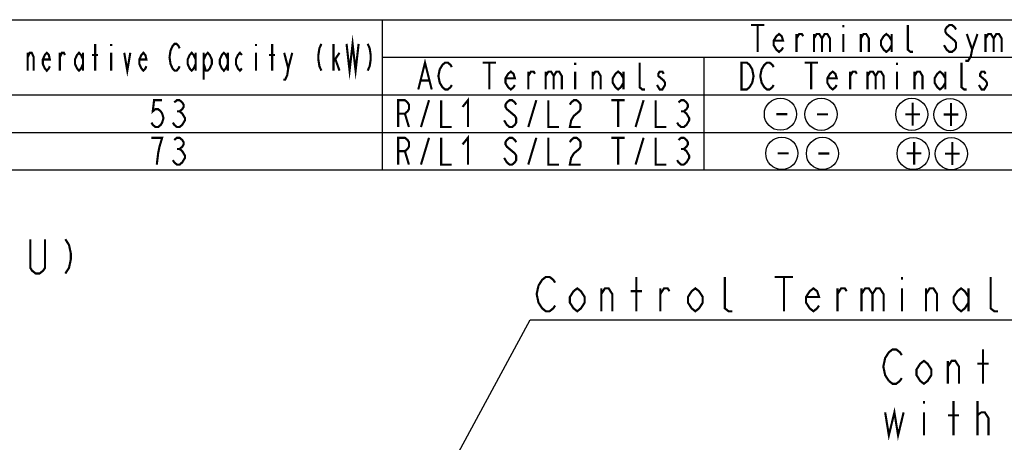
# Model space of a CAD drawing. Extents: x 26 to 410, y 32 to 287.
# Tile 40 of 41: x 258 to 350, y 247 to 287. Entities that reach past the tile are written whole.
import ezdxf

# ---------------------------------------------------------------- set-up
doc = ezdxf.new("R2010")
doc.units = 0
doc.header["$LTSCALE"] = 23.1
doc.layers.get('0').update_dxf_attribs({"linetype": 'CONTINUOUS'})
doc.layers.add('ALL_NOTE', color=7, linetype='CONTINUOUS')

msp = doc.modelspace()

# ---------------------------------------------------------------- linework, layer by layer
at = {"color": 2, "linetype": 'CONTINUOUS'}
for p, q in [((181.047, 286.823), (410.047, 286.823)), ((292.047, 286.823), (292.047, 272.823)), ((292.047, 283.323), (390.047, 283.323)), ((322.047, 283.323), (322.047, 272.823)), ((181.047, 279.823), (410.047, 279.823)), ((181.047, 276.323), (410.047, 276.323)), ((181.047, 272.823), (410.047, 272.823))]:
    msp.add_line(p, q, dxfattribs=at)
for centre in [(329.176, 278.018), (332.966, 278.01), (341.421, 278), (344.984, 277.98), (329.301, 274.372), (333.092, 274.363), (341.547, 274.354), (345.11, 274.334)]:
    msp.add_circle(centre, 1.5, dxfattribs=at)
at = {"layer": 'ALL_NOTE', "color": 2, "linetype": 'CONTINUOUS'}
for p, q in [((283.209, 217.021), (305.86, 258.857)), ((305.86, 258.857), (306.11, 258.857)), ((306.11, 258.857), (352.894, 258.857))]:
    msp.add_line(p, q, dxfattribs=at)
at = {"layer": 'ALL_NOTE', "color": 2, "linetype": 'CONTINUOUS', "const_width": 0.2}
for points in [[(326.422, 286.323), (327.672, 286.323)], [(327.047, 286.323), (327.047, 283.823)], [(335.047, 286.323), (335.047, 286.115)], [(341.547, 283.823), (341.297, 283.823), (341.047, 284.032), (341.047, 286.323)], [(345.547, 285.907), (345.422, 286.115), (345.172, 286.323), (344.922, 286.323), (344.672, 286.115), (344.547, 285.907), (344.547, 285.698), (344.672, 285.49), (344.922, 285.282), (345.172, 285.073), (345.422, 284.865), (345.547, 284.657), (345.547, 284.24), (345.422, 284.032), (345.172, 283.823), (344.922, 283.823), (344.672, 284.032), (344.547, 284.24), (344.422, 284.448)], [(288.734, 284.573), (289.016, 282.073), (289.297, 284.573), (289.578, 282.073), (289.859, 284.573)], [(329.422, 284.24), (329.297, 284.032), (329.047, 283.823), (328.797, 284.032), (328.547, 284.448), (328.547, 284.865), (328.797, 285.282), (329.047, 285.49), (329.297, 285.282), (329.422, 284.865), (328.547, 284.865)], [(330.672, 283.823), (330.672, 285.49)], [(330.672, 285.073), (330.922, 285.49), (331.172, 285.49), (331.297, 285.282)], [(332.297, 285.49), (332.297, 283.823)], [(332.297, 285.073), (332.547, 285.49), (332.797, 285.49), (333.047, 285.073), (333.047, 283.823)], [(333.047, 285.073), (333.297, 285.49), (333.547, 285.49), (333.797, 285.073), (333.797, 283.823)], [(335.047, 285.49), (335.047, 283.823)], [(336.672, 283.823), (336.672, 285.49)], [(336.672, 285.073), (336.922, 285.49), (337.172, 285.49), (337.422, 285.073), (337.422, 283.823)], [(339.547, 284.448), (339.297, 284.032), (339.047, 283.823), (338.797, 284.032), (338.547, 284.448), (338.547, 284.865), (338.797, 285.282), (339.047, 285.49), (339.297, 285.282), (339.547, 284.865)], [(339.547, 285.49), (339.547, 283.823)], [(346.547, 285.49), (347.047, 284.032), (346.922, 283.407), (346.672, 282.99), (346.422, 282.99)], [(347.047, 284.032), (347.547, 285.49)], [(348.297, 285.49), (348.297, 283.823)], [(348.297, 285.073), (348.547, 285.49), (348.797, 285.49), (349.047, 285.073), (349.047, 283.823)], [(349.047, 285.073), (349.297, 285.49), (349.547, 285.49), (349.797, 285.073), (349.797, 283.823)], [(265.297, 282.073), (265.297, 284.573)], [(266.797, 284.573), (266.797, 284.365)], [(273.172, 282.49), (273.078, 282.282), (272.891, 282.073), (272.703, 282.073), (272.516, 282.282), (272.422, 282.49), (272.328, 282.698), (272.234, 283.323), (272.328, 283.948), (272.422, 284.157), (272.516, 284.365), (272.703, 284.573), (272.891, 284.573), (273.078, 284.365), (273.172, 284.157)], [(280.297, 284.573), (280.297, 284.365)], [(281.797, 282.073), (281.797, 284.573)], [(286.391, 284.573), (286.203, 284.157), (286.109, 283.532), (286.109, 283.115), (286.203, 282.49), (286.391, 282.073)], [(287.516, 282.073), (287.516, 284.573)], [(290.703, 284.573), (290.891, 284.157), (290.984, 283.532), (290.984, 283.115), (290.891, 282.49), (290.703, 282.073)], [(259.016, 282.073), (259.016, 283.74)], [(259.016, 283.323), (259.203, 283.74), (259.391, 283.74), (259.578, 283.323), (259.578, 282.073)], [(261.078, 282.49), (260.984, 282.282), (260.797, 282.073), (260.609, 282.282), (260.422, 282.698), (260.422, 283.115), (260.609, 283.532), (260.797, 283.74), (260.984, 283.532), (261.078, 283.115), (260.422, 283.115)], [(262.016, 282.073), (262.016, 283.74)], [(262.016, 283.323), (262.203, 283.74), (262.391, 283.74), (262.484, 283.532)], [(264.172, 282.698), (263.984, 282.282), (263.797, 282.073), (263.609, 282.282), (263.422, 282.698), (263.422, 283.115), (263.609, 283.532), (263.797, 283.74), (263.984, 283.532), (264.172, 283.115)], [(264.172, 283.74), (264.172, 282.073)], [(265.016, 283.532), (265.578, 283.532)], [(266.797, 283.74), (266.797, 282.073)], [(268.016, 283.74), (268.297, 282.073), (268.578, 283.74)], [(270.078, 282.49), (269.984, 282.282), (269.797, 282.073), (269.609, 282.282), (269.422, 282.698), (269.422, 283.115), (269.609, 283.532), (269.797, 283.74), (269.984, 283.532), (270.078, 283.115), (269.422, 283.115)], [(274.672, 282.698), (274.484, 282.282), (274.297, 282.073), (274.109, 282.282), (273.922, 282.698), (273.922, 283.115), (274.109, 283.532), (274.297, 283.74), (274.484, 283.532), (274.672, 283.115)], [(274.672, 283.74), (274.672, 282.073)], [(275.422, 283.115), (275.609, 283.532), (275.797, 283.74), (275.984, 283.532), (276.172, 283.115), (276.172, 282.698), (275.984, 282.282), (275.797, 282.073), (275.609, 282.073), (275.422, 282.698)], [(275.422, 283.74), (275.422, 281.24)], [(277.672, 282.698), (277.484, 282.282), (277.297, 282.073), (277.109, 282.282), (276.922, 282.698), (276.922, 283.115), (277.109, 283.532), (277.297, 283.74), (277.484, 283.532), (277.672, 283.115)], [(277.672, 283.74), (277.672, 282.073)], [(278.984, 282.282), (278.797, 282.073), (278.609, 282.282), (278.422, 282.698), (278.422, 283.115), (278.609, 283.532), (278.797, 283.74), (278.984, 283.532)], [(280.297, 283.74), (280.297, 282.073)], [(281.516, 283.532), (282.078, 283.532)], [(282.922, 283.74), (283.297, 282.282), (283.203, 281.657), (283.016, 281.24), (282.828, 281.24)], [(283.297, 282.282), (283.672, 283.74)], [(287.516, 282.907), (288.078, 283.74)], [(287.703, 283.115), (288.078, 282.073)], [(295.422, 280.323), (296.047, 282.823), (296.672, 280.323)], [(298.547, 280.74), (298.422, 280.532), (298.172, 280.323), (297.922, 280.323), (297.672, 280.532), (297.547, 280.74), (297.422, 280.948), (297.297, 281.573), (297.422, 282.198), (297.547, 282.407), (297.672, 282.615), (297.922, 282.823), (298.172, 282.823), (298.422, 282.615), (298.547, 282.407)], [(301.422, 282.823), (302.672, 282.823)], [(302.047, 282.823), (302.047, 280.323)], [(310.047, 282.823), (310.047, 282.615)], [(316.547, 280.323), (316.297, 280.323), (316.047, 280.532), (316.047, 282.823)], [(325.547, 282.823), (326.047, 282.823), (326.297, 282.615), (326.422, 282.407), (326.547, 282.198), (326.672, 281.573), (326.547, 280.948), (326.422, 280.74), (326.297, 280.532), (326.047, 280.323), (325.547, 280.323), (325.547, 282.823)], [(328.547, 280.74), (328.422, 280.532), (328.172, 280.323), (327.922, 280.323), (327.672, 280.532), (327.547, 280.74), (327.422, 280.948), (327.297, 281.573), (327.422, 282.198), (327.547, 282.407), (327.672, 282.615), (327.922, 282.823), (328.172, 282.823), (328.422, 282.615), (328.547, 282.407)], [(331.422, 282.823), (332.672, 282.823)], [(332.047, 282.823), (332.047, 280.323)], [(340.047, 282.823), (340.047, 282.615)], [(346.547, 280.323), (346.297, 280.323), (346.047, 280.532), (346.047, 282.823)], [(304.422, 280.74), (304.297, 280.532), (304.047, 280.323), (303.797, 280.532), (303.547, 280.948), (303.547, 281.365), (303.797, 281.782), (304.047, 281.99), (304.297, 281.782), (304.422, 281.365), (303.547, 281.365)], [(305.672, 280.323), (305.672, 281.99)], [(305.672, 281.573), (305.922, 281.99), (306.172, 281.99), (306.297, 281.782)], [(307.297, 281.99), (307.297, 280.323)], [(307.297, 281.573), (307.547, 281.99), (307.797, 281.99), (308.047, 281.573), (308.047, 280.323)], [(308.047, 281.573), (308.297, 281.99), (308.547, 281.99), (308.797, 281.573), (308.797, 280.323)], [(310.047, 281.99), (310.047, 280.323)], [(311.672, 280.323), (311.672, 281.99)], [(311.672, 281.573), (311.922, 281.99), (312.172, 281.99), (312.422, 281.573), (312.422, 280.323)], [(314.547, 280.948), (314.297, 280.532), (314.047, 280.323), (313.797, 280.532), (313.547, 280.948), (313.547, 281.365), (313.797, 281.782), (314.047, 281.99), (314.297, 281.782), (314.547, 281.365)], [(314.547, 281.99), (314.547, 280.323)], [(318.297, 281.782), (318.172, 281.99), (317.922, 281.99), (317.797, 281.782), (317.797, 281.573), (318.047, 281.365), (318.297, 281.157), (318.422, 280.948), (318.422, 280.74), (318.297, 280.532), (318.172, 280.323), (317.922, 280.323), (317.797, 280.532), (317.672, 280.74)], [(334.422, 280.74), (334.297, 280.532), (334.047, 280.323), (333.797, 280.532), (333.547, 280.948), (333.547, 281.365), (333.797, 281.782), (334.047, 281.99), (334.297, 281.782), (334.422, 281.365), (333.547, 281.365)], [(335.672, 280.323), (335.672, 281.99)], [(335.672, 281.573), (335.922, 281.99), (336.172, 281.99), (336.297, 281.782)], [(337.297, 281.99), (337.297, 280.323)], [(337.297, 281.573), (337.547, 281.99), (337.797, 281.99), (338.047, 281.573), (338.047, 280.323)], [(338.047, 281.573), (338.297, 281.99), (338.547, 281.99), (338.797, 281.573), (338.797, 280.323)], [(340.047, 281.99), (340.047, 280.323)], [(341.672, 280.323), (341.672, 281.99)], [(341.672, 281.573), (341.922, 281.99), (342.172, 281.99), (342.422, 281.573), (342.422, 280.323)], [(344.547, 280.948), (344.297, 280.532), (344.047, 280.323), (343.797, 280.532), (343.547, 280.948), (343.547, 281.365), (343.797, 281.782), (344.047, 281.99), (344.297, 281.782), (344.547, 281.365)], [(344.547, 281.99), (344.547, 280.323)], [(348.297, 281.782), (348.172, 281.99), (347.922, 281.99), (347.797, 281.782), (347.797, 281.573), (348.047, 281.365), (348.297, 281.157), (348.422, 280.948), (348.422, 280.74), (348.297, 280.532), (348.172, 280.323), (347.922, 280.323), (347.797, 280.532), (347.672, 280.74)], [(295.672, 281.157), (296.422, 281.157)], [(271.547, 279.323), (270.797, 279.323), (270.672, 278.282), (270.922, 278.49), (271.172, 278.49), (271.422, 278.282), (271.547, 278.073), (271.672, 277.657), (271.547, 277.24), (271.422, 277.032), (271.172, 276.823), (270.922, 276.823), (270.672, 277.032), (270.547, 277.24)], [(272.672, 279.115), (272.922, 279.323), (273.172, 279.323), (273.422, 279.115), (273.547, 278.907), (273.547, 278.698), (273.422, 278.49), (273.172, 278.282), (273.422, 278.073), (273.547, 277.865), (273.672, 277.657), (273.672, 277.448), (273.547, 277.24), (273.422, 277.032), (273.172, 276.823), (272.922, 276.823), (272.672, 277.032), (272.547, 277.24)], [(293.547, 276.823), (293.547, 279.323), (294.172, 279.323), (294.422, 279.115), (294.547, 278.907), (294.547, 278.49), (294.422, 278.282), (294.172, 278.073), (293.547, 278.073)], [(295.672, 276.823), (296.422, 279.323)], [(297.547, 279.323), (297.547, 276.823), (298.547, 276.823)], [(299.547, 278.698), (300.047, 279.323), (300.047, 276.823)], [(304.547, 278.907), (304.422, 279.115), (304.172, 279.323), (303.922, 279.323), (303.672, 279.115), (303.547, 278.907), (303.547, 278.698), (303.672, 278.49), (303.922, 278.282), (304.172, 278.073), (304.422, 277.865), (304.547, 277.657), (304.547, 277.24), (304.422, 277.032), (304.172, 276.823), (303.922, 276.823), (303.672, 277.032), (303.547, 277.24), (303.422, 277.448)], [(305.672, 276.823), (306.422, 279.323)], [(307.547, 279.323), (307.547, 276.823), (308.547, 276.823)], [(309.547, 278.907), (309.672, 279.115), (309.922, 279.323), (310.172, 279.323), (310.422, 279.115), (310.547, 278.907), (310.547, 278.49), (310.422, 278.282), (310.172, 278.073), (309.922, 277.865), (309.672, 277.448), (309.547, 276.823), (310.547, 276.823)], [(313.422, 279.323), (314.672, 279.323)], [(314.047, 279.323), (314.047, 276.823)], [(315.672, 276.823), (316.422, 279.323)], [(317.547, 279.323), (317.547, 276.823), (318.547, 276.823)], [(319.672, 279.115), (319.922, 279.323), (320.172, 279.323), (320.422, 279.115), (320.547, 278.907), (320.547, 278.698), (320.422, 278.49), (320.172, 278.282), (320.422, 278.073), (320.547, 277.865), (320.672, 277.657), (320.672, 277.448), (320.547, 277.24), (320.422, 277.032), (320.172, 276.823), (319.922, 276.823), (319.672, 277.032), (319.547, 277.24)], [(341.51, 279.081), (341.51, 276.948)], [(345.073, 279.061), (345.073, 276.927)], [(272.922, 278.282), (273.172, 278.282)], [(294.172, 278.073), (294.547, 276.823)], [(319.922, 278.282), (320.172, 278.282)], [(328.799, 278.016), (329.831, 278.016)], [(332.589, 278.007), (333.621, 278.007)], [(340.822, 278.014), (342.198, 278.014)], [(344.385, 277.994), (345.761, 277.994)], [(271.047, 273.323), (271.172, 274.365), (271.297, 274.99), (271.422, 275.407), (271.547, 275.823), (270.547, 275.823)], [(272.672, 275.615), (272.922, 275.823), (273.172, 275.823), (273.422, 275.615), (273.547, 275.407), (273.547, 275.198), (273.422, 274.99), (273.172, 274.782), (273.422, 274.573), (273.547, 274.365), (273.672, 274.157), (273.672, 273.948), (273.547, 273.74), (273.422, 273.532), (273.172, 273.323), (272.922, 273.323), (272.672, 273.532), (272.547, 273.74)], [(293.547, 273.323), (293.547, 275.823), (294.172, 275.823), (294.422, 275.615), (294.547, 275.407), (294.547, 274.99), (294.422, 274.782), (294.172, 274.573), (293.547, 274.573)], [(295.672, 273.323), (296.422, 275.823)], [(297.547, 275.823), (297.547, 273.323), (298.547, 273.323)], [(299.547, 275.198), (300.047, 275.823), (300.047, 273.323)], [(304.547, 275.407), (304.422, 275.615), (304.172, 275.823), (303.922, 275.823), (303.672, 275.615), (303.547, 275.407), (303.547, 275.198), (303.672, 274.99), (303.922, 274.782), (304.172, 274.573), (304.422, 274.365), (304.547, 274.157), (304.547, 273.74), (304.422, 273.532), (304.172, 273.323), (303.922, 273.323), (303.672, 273.532), (303.547, 273.74), (303.422, 273.948)], [(305.672, 273.323), (306.422, 275.823)], [(307.547, 275.823), (307.547, 273.323), (308.547, 273.323)], [(309.547, 275.407), (309.672, 275.615), (309.922, 275.823), (310.172, 275.823), (310.422, 275.615), (310.547, 275.407), (310.547, 274.99), (310.422, 274.782), (310.172, 274.573), (309.922, 274.365), (309.672, 273.948), (309.547, 273.323), (310.547, 273.323)], [(313.422, 275.823), (314.672, 275.823)], [(314.047, 275.823), (314.047, 273.323)], [(315.672, 273.323), (316.422, 275.823)], [(317.547, 275.823), (317.547, 273.323), (318.547, 273.323)], [(319.672, 275.615), (319.922, 275.823), (320.172, 275.823), (320.422, 275.615), (320.547, 275.407), (320.547, 275.198), (320.422, 274.99), (320.172, 274.782), (320.422, 274.573), (320.547, 274.365), (320.672, 274.157), (320.672, 273.948), (320.547, 273.74), (320.422, 273.532), (320.172, 273.323), (319.922, 273.323), (319.672, 273.532), (319.547, 273.74)], [(341.635, 275.435), (341.635, 273.301)], [(345.198, 275.414), (345.198, 273.281)], [(272.922, 274.782), (273.172, 274.782)], [(294.172, 274.573), (294.547, 273.323)], [(319.922, 274.782), (320.172, 274.782)], [(328.924, 274.369), (329.956, 274.369)], [(332.714, 274.361), (333.746, 274.361)], [(340.947, 274.368), (342.323, 274.368)], [(344.51, 274.348), (345.886, 274.348)], [(260.629, 266.37), (260.629, 263.703), (260.457, 263.437), (260.113, 263.17), (259.769, 263.17), (259.425, 263.437), (259.253, 263.703), (259.253, 266.37)], [(262.521, 266.37), (262.865, 265.837), (263.037, 265.037), (263.037, 264.503), (262.865, 263.703), (262.521, 263.17)], [(306.626, 262.057), (306.97, 262.59), (307.314, 262.857), (307.658, 262.857), (308.002, 262.59), (308.174, 262.324)], [(315.742, 259.657), (315.742, 262.857)], [(324.686, 259.657), (324.342, 259.657), (323.998, 259.924), (323.998, 262.857)], [(328.642, 262.857), (330.362, 262.857)], [(329.502, 262.857), (329.502, 259.657)], [(340.51, 262.857), (340.51, 262.59)], [(349.454, 259.657), (349.11, 259.657), (348.766, 259.924), (348.766, 262.857)], [(308.174, 260.19), (308.002, 259.924), (307.658, 259.657), (307.314, 259.657), (306.97, 259.924), (306.798, 260.19), (306.626, 260.457), (306.454, 261.257), (306.626, 262.057)], [(310.926, 260.457), (310.582, 259.924), (310.238, 259.657), (309.894, 259.924), (309.55, 260.457), (309.55, 260.99), (309.894, 261.524), (310.238, 261.79), (310.582, 261.524), (310.926, 260.99), (310.926, 260.457)], [(312.474, 261.257), (312.818, 261.79), (313.162, 261.79), (313.506, 261.257), (313.506, 259.657)], [(312.474, 259.657), (312.474, 261.79)], [(315.226, 261.524), (316.258, 261.524)], [(317.978, 261.257), (318.322, 261.79), (318.666, 261.79), (318.838, 261.524)], [(317.978, 259.657), (317.978, 261.79)], [(321.934, 260.457), (321.59, 259.924), (321.246, 259.657), (320.902, 259.924), (320.558, 260.457), (320.558, 260.99), (320.902, 261.524), (321.246, 261.79), (321.59, 261.524), (321.934, 260.99), (321.934, 260.457)], [(332.77, 260.19), (332.598, 259.924), (332.254, 259.657), (331.91, 259.924), (331.566, 260.457), (331.566, 260.99), (331.91, 261.524), (332.254, 261.79), (332.598, 261.524), (332.77, 260.99), (331.566, 260.99)], [(334.49, 261.257), (334.834, 261.79), (335.178, 261.79), (335.35, 261.524)], [(334.49, 259.657), (334.49, 261.79)], [(336.726, 261.257), (337.07, 261.79), (337.414, 261.79), (337.758, 261.257), (337.758, 259.657)], [(336.726, 261.79), (336.726, 259.657)], [(337.758, 261.257), (338.102, 261.79), (338.446, 261.79), (338.79, 261.257), (338.79, 259.657)], [(340.51, 261.79), (340.51, 259.657)], [(342.746, 261.257), (343.09, 261.79), (343.434, 261.79), (343.778, 261.257), (343.778, 259.657)], [(342.746, 259.657), (342.746, 261.79)], [(346.702, 260.457), (346.358, 259.924), (346.014, 259.657), (345.67, 259.924), (345.326, 260.457), (345.326, 260.99), (345.67, 261.524), (346.014, 261.79), (346.358, 261.524), (346.702, 260.99)], [(346.702, 261.79), (346.702, 259.657)], [(339.282, 253.167), (338.938, 253.7), (338.766, 254.5), (338.938, 255.3), (339.11, 255.567), (339.282, 255.834), (339.626, 256.1), (339.97, 256.1), (340.314, 255.834), (340.486, 255.567)], [(348.054, 252.9), (348.054, 256.1)], [(343.238, 253.7), (342.894, 253.167), (342.55, 252.9), (342.206, 253.167), (341.862, 253.7), (341.862, 254.234), (342.206, 254.767), (342.55, 255.034), (342.894, 254.767), (343.238, 254.234), (343.238, 253.7)], [(344.786, 254.5), (345.13, 255.034), (345.474, 255.034), (345.818, 254.5), (345.818, 252.9)], [(344.786, 252.9), (344.786, 255.034)], [(347.538, 254.767), (348.57, 254.767)], [(340.486, 253.434), (340.314, 253.167), (339.97, 252.9), (339.626, 252.9), (339.282, 253.167)], [(338.938, 250.234), (339.282, 248.1), (339.798, 250.234), (340.142, 248.1), (340.658, 250.234)], [(342.55, 251.3), (342.55, 251.034)], [(345.302, 248.1), (345.302, 251.3)], [(347.538, 248.1), (347.538, 251.3)], [(342.55, 250.234), (342.55, 248.1)], [(344.786, 249.967), (345.818, 249.967)], [(347.538, 249.967), (347.882, 250.234)], [(347.882, 250.234), (348.226, 250.234), (348.57, 249.7), (348.57, 248.1)]]:
    msp.add_lwpolyline(points, dxfattribs=at)

doc.saveas('drawing.dxf')
